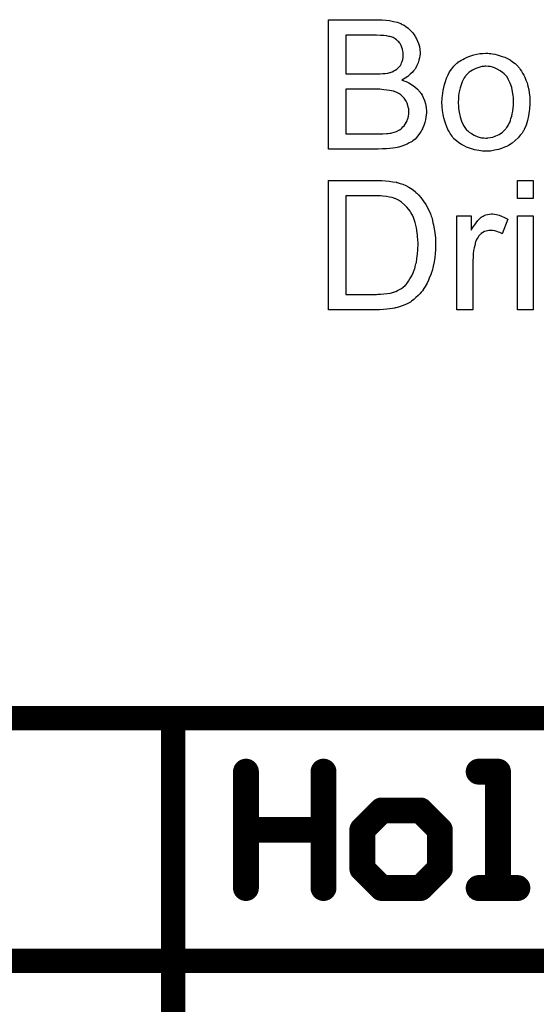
# Model space of a CAD drawing. Extents: x -2 to 8.5, y -2.9 to 5.2.
# Tile 3 of 207: x -0.4 to -0.1, y -2.2 to -1.6. Entities that reach past the tile are written whole.
import ezdxf

# ---------------------------------------------------------------- set-up
doc = ezdxf.new("R2010")
doc.units = 0
doc.layers.get('0').update_dxf_attribs({"linetype": 'CONTINUOUS'})
doc.layers.add('acc-ni-360-20-out-a_drawing_1', color=1, linetype='CONTINUOUS')
doc.layers.add('acc-ni-360-20-out-a_legend_bot', color=1, linetype='CONTINUOUS')

# ---------------------------------------------------------------- blocks, each defined once
blk = doc.blocks.new('D46')
at = {"const_width": 0.0075}
blk.add_lwpolyline([(-0.00375, 0, 1), (0.00375, 0, 1)], format="xyb", close=True, dxfattribs=at)
blk = doc.blocks.new('D47')
at = {"const_width": 0.008}
blk.add_lwpolyline([(-0.004, 0, 1), (0.004, 0, 1)], format="xyb", close=True, dxfattribs=at)

msp = doc.modelspace()

# ---------------------------------------------------------------- linework, layer by layer
at = {"layer": 'acc-ni-360-20-out-a_drawing_1', "color": 1}
for points in [[(-0.183323, -1.67154), (-0.181009, -1.671656), (-0.178695, -1.671887), (-0.176381, -1.672234), (-0.174414, -1.672581), (-0.174299, -1.672581), (-0.174067, -1.672697), (-0.17372, -1.672697), (-0.173257, -1.672928), (-0.171985, -1.673275), (-0.170365, -1.673854), (-0.168514, -1.674664), (-0.166547, -1.675705), (-0.16458, -1.676862), (-0.162729, -1.678366), (-0.162613, -1.678482), (-0.162497, -1.678598), (-0.16215, -1.678945), (-0.161687, -1.679292), (-0.16053, -1.680449), (-0.159142, -1.682069), (-0.157638, -1.684035), (-0.156018, -1.68635), (-0.154514, -1.689011), (-0.153241, -1.692019), (-0.153241, -1.692134), (-0.153125, -1.692366), (-0.152894, -1.692829), (-0.152778, -1.693523), (-0.152431, -1.694333), (-0.1522, -1.695258), (-0.151969, -1.6963), (-0.151621, -1.697572), (-0.151274, -1.698845), (-0.151043, -1.700349), (-0.150464, -1.703589), (-0.150117, -1.707176), (-0.150002, -1.711109), (-0.150002, -1.711225), (-0.150002, -1.711456), (-0.150002, -1.712035), (-0.150002, -1.712613), (-0.150117, -1.713423), (-0.150117, -1.714349), (-0.150233, -1.716547), (-0.15058, -1.719093), (-0.150927, -1.721754), (-0.151506, -1.724531), (-0.1522, -1.727307), (-0.1522, -1.727423), (-0.152316, -1.727654), (-0.152431, -1.728002), (-0.152547, -1.728464), (-0.15301, -1.729737), (-0.153704, -1.731357), (-0.154398, -1.733208), (-0.155324, -1.735059), (-0.156481, -1.737026), (-0.157638, -1.738877), (-0.157754, -1.739109), (-0.158216, -1.739687), (-0.158911, -1.740497), (-0.159836, -1.741538), (-0.160877, -1.742695), (-0.16215, -1.743852), (-0.163423, -1.745125), (-0.164927, -1.746166), (-0.165158, -1.746282), (-0.165621, -1.746629), (-0.166431, -1.747092), (-0.167588, -1.74767), (-0.168976, -1.748365), (-0.170596, -1.748943), (-0.172447, -1.749637), (-0.17453, -1.750216), (-0.174761, -1.750216), (-0.175108, -1.750332), (-0.175456, -1.750447), (-0.176613, -1.750563), (-0.178232, -1.750794), (-0.180084, -1.751026), (-0.182282, -1.751257), (-0.184712, -1.751373), (-0.187373, -1.751489), (-0.216182, -1.751489), (-0.216182, -1.671424), (-0.185406, -1.671424), (-0.183323, -1.67154)], [(-0.089606, -1.682647), (-0.099441, -1.682647), (-0.099441, -1.671424), (-0.089606, -1.671424), (-0.089606, -1.682647)], [(-0.187026, -1.680912), (-0.205538, -1.680912), (-0.205538, -1.742001), (-0.186563, -1.742001), (-0.185753, -1.741886), (-0.184017, -1.74177), (-0.18205, -1.741654), (-0.179968, -1.741423), (-0.177885, -1.741076), (-0.17615, -1.740613), (-0.175918, -1.740497), (-0.17534, -1.740381), (-0.17453, -1.740034), (-0.173489, -1.739572), (-0.172332, -1.738877), (-0.171175, -1.738183), (-0.170018, -1.737373), (-0.168861, -1.736448), (-0.168745, -1.736216), (-0.168282, -1.735753), (-0.167588, -1.734944), (-0.166778, -1.733786), (-0.165852, -1.732282), (-0.164811, -1.730547), (-0.163886, -1.72858), (-0.163076, -1.726382), (-0.163076, -1.726266), (-0.16296, -1.726035), (-0.162844, -1.725688), (-0.162729, -1.725225), (-0.162613, -1.724646), (-0.162381, -1.723836), (-0.16215, -1.723026), (-0.161919, -1.722101), (-0.161572, -1.719787), (-0.161225, -1.717126), (-0.160993, -1.714118), (-0.160877, -1.710878), (-0.160877, -1.710762), (-0.160877, -1.710299), (-0.160877, -1.709721), (-0.160993, -1.708795), (-0.160993, -1.707754), (-0.161109, -1.706597), (-0.161225, -1.705209), (-0.16134, -1.70382), (-0.161919, -1.700696), (-0.162613, -1.697457), (-0.163654, -1.694448), (-0.164348, -1.692944), (-0.165043, -1.691672), (-0.165043, -1.691556), (-0.165274, -1.691325), (-0.165505, -1.690977), (-0.165737, -1.690515), (-0.166662, -1.689358), (-0.167819, -1.687969), (-0.169323, -1.686465), (-0.171059, -1.684961), (-0.173026, -1.683688), (-0.175108, -1.682647), (-0.17534, -1.682531), (-0.175918, -1.682416), (-0.17696, -1.682069), (-0.178464, -1.681722), (-0.180315, -1.68149), (-0.182629, -1.681143), (-0.184017, -1.681027), (-0.185522, -1.681027), (-0.187026, -1.680912)], [(-0.113556, -1.69225), (-0.112283, -1.692482), (-0.110779, -1.692944), (-0.109159, -1.693523), (-0.107308, -1.694333), (-0.105341, -1.695374), (-0.108928, -1.704399), (-0.109044, -1.704283), (-0.109507, -1.704052), (-0.110201, -1.703705), (-0.111126, -1.703357), (-0.112168, -1.70301), (-0.11344, -1.702663), (-0.114713, -1.702432), (-0.115986, -1.702316), (-0.116564, -1.702316), (-0.117143, -1.702432), (-0.117953, -1.702547), (-0.118763, -1.702779), (-0.119804, -1.703126), (-0.120845, -1.703589), (-0.121771, -1.704283), (-0.121886, -1.704399), (-0.122234, -1.70463), (-0.122581, -1.705093), (-0.123159, -1.705671), (-0.123738, -1.706481), (-0.124316, -1.707407), (-0.124895, -1.708448), (-0.125358, -1.709721), (-0.125473, -1.709952), (-0.125589, -1.710647), (-0.12582, -1.711688), (-0.126167, -1.713076), (-0.126514, -1.714812), (-0.126746, -1.716779), (-0.126862, -1.718861), (-0.126977, -1.721175), (-0.126977, -1.751489), (-0.136812, -1.751489), (-0.136812, -1.693407), (-0.127903, -1.693407), (-0.127903, -1.7022), (-0.127787, -1.702085), (-0.127324, -1.701275), (-0.126746, -1.700234), (-0.12582, -1.698961), (-0.124895, -1.697688), (-0.123853, -1.6963), (-0.122812, -1.695143), (-0.121771, -1.694217), (-0.121655, -1.694101), (-0.121308, -1.69387), (-0.120614, -1.693523), (-0.11992, -1.693176), (-0.118994, -1.692829), (-0.117837, -1.692482), (-0.11668, -1.69225), (-0.115407, -1.692134), (-0.114597, -1.692134), (-0.113556, -1.69225)], [(-0.089606, -1.751489), (-0.099441, -1.751489), (-0.099441, -1.693407), (-0.089606, -1.693407), (-0.089606, -1.751489)]]:
    msp.add_lwpolyline(points, dxfattribs=at)
for points, const_width in [([(-1.463059, -2.004006), (3.62155, -2.004006)], 0.015), ([(-0.312341, -2.754006), (-0.312341, -2.004006)], 0.015), ([(-0.267341, -2.03703), (-0.267341, -2.109006)], 0.016), ([(-0.219357, -2.073018), (-0.219357, -2.03703)], 0.016), ([(-0.219357, -2.03703), (-0.219357, -2.109006)], 0.016), ([(-0.111392, -2.03703), (-0.123388, -2.03703)], 0.016), ([(-0.111392, -2.109006), (-0.111392, -2.03703)], 0.016), ([(-0.183369, -2.061022), (-0.195365, -2.073018)], 0.016), ([(-0.159376, -2.061022), (-0.183369, -2.061022)], 0.016), ([(-0.14738, -2.073018), (-0.159376, -2.061022)], 0.016), ([(-0.267341, -2.109006), (-0.267341, -2.073018)], 0.016), ([(-0.267341, -2.073018), (-0.219357, -2.073018)], 0.016), ([(-0.195365, -2.073018), (-0.195365, -2.09701)], 0.016), ([(-0.14738, -2.09701), (-0.14738, -2.073018)], 0.016), ([(-0.195365, -2.09701), (-0.183369, -2.109006)], 0.016), ([(-0.159376, -2.109006), (-0.14738, -2.09701)], 0.016), ([(-0.183369, -2.109006), (-0.159376, -2.109006)], 0.016), ([(-0.123388, -2.109006), (-0.099396, -2.109006)], 0.016), ([(-0.099396, -2.109006), (-0.111392, -2.109006)], 0.016), ([(-1.463059, -2.154006), (3.62155, -2.154006)], 0.015)]:
    msp.add_lwpolyline(points, dxfattribs=dict(at, const_width=const_width))
at = {"layer": 'acc-ni-360-20-out-a_legend_bot', "color": 1}
for points in [[(-0.183902, -1.572176), (-0.182976, -1.572176), (-0.180893, -1.572408), (-0.178579, -1.572639), (-0.17615, -1.573102), (-0.17372, -1.57368), (-0.171522, -1.57449), (-0.171406, -1.57449), (-0.17129, -1.574606), (-0.170596, -1.574953), (-0.169555, -1.575532), (-0.168398, -1.576341), (-0.16701, -1.577383), (-0.165505, -1.578656), (-0.164117, -1.580275), (-0.162844, -1.582011), (-0.162729, -1.582242), (-0.162381, -1.582936), (-0.161803, -1.583862), (-0.161225, -1.58525), (-0.160646, -1.58687), (-0.160067, -1.588606), (-0.15972, -1.590573), (-0.159605, -1.59254), (-0.159605, -1.592771), (-0.159605, -1.593349), (-0.15972, -1.594391), (-0.159952, -1.595663), (-0.160299, -1.597168), (-0.160877, -1.598787), (-0.161572, -1.600407), (-0.162497, -1.602143), (-0.162613, -1.602374), (-0.16296, -1.602837), (-0.163654, -1.603762), (-0.16458, -1.604688), (-0.165737, -1.605845), (-0.167125, -1.607118), (-0.168861, -1.608275), (-0.170828, -1.609432), (-0.170712, -1.609432), (-0.170481, -1.609547), (-0.170133, -1.609663), (-0.169671, -1.609895), (-0.168282, -1.610357), (-0.166662, -1.611167), (-0.164927, -1.612208), (-0.16296, -1.613481), (-0.161225, -1.614985), (-0.159605, -1.616836), (-0.159489, -1.617068), (-0.159026, -1.617762), (-0.158332, -1.618803), (-0.157638, -1.620192), (-0.156944, -1.622043), (-0.156249, -1.62401), (-0.155787, -1.626324), (-0.155671, -1.628869), (-0.155671, -1.628985), (-0.155671, -1.629101), (-0.155671, -1.629795), (-0.155787, -1.630952), (-0.156018, -1.63234), (-0.156249, -1.63396), (-0.156712, -1.635696), (-0.157291, -1.637547), (-0.158101, -1.639398), (-0.158216, -1.639629), (-0.158563, -1.640208), (-0.159026, -1.641018), (-0.15972, -1.642175), (-0.160646, -1.643332), (-0.161572, -1.644604), (-0.162729, -1.645877), (-0.164001, -1.646918), (-0.164117, -1.647034), (-0.16458, -1.647381), (-0.16539, -1.647844), (-0.166431, -1.648307), (-0.167704, -1.649001), (-0.169208, -1.649695), (-0.170828, -1.650274), (-0.172794, -1.650852), (-0.173026, -1.650852), (-0.17372, -1.651084), (-0.174877, -1.651199), (-0.176381, -1.651431), (-0.178232, -1.651662), (-0.180431, -1.651894), (-0.18286, -1.652009), (-0.185637, -1.652125), (-0.216182, -1.652125), (-0.216182, -1.572061), (-0.184712, -1.572061), (-0.183902, -1.572176)], [(-0.186563, -1.581548), (-0.205538, -1.581548), (-0.205538, -1.605614), (-0.185869, -1.605614), (-0.184364, -1.605498), (-0.182745, -1.605382), (-0.181125, -1.605266), (-0.179505, -1.605035), (-0.178232, -1.604804), (-0.178001, -1.604688), (-0.177538, -1.604572), (-0.176844, -1.604225), (-0.175918, -1.603762), (-0.174993, -1.6033), (-0.173952, -1.602605), (-0.17291, -1.60168), (-0.1721, -1.600754), (-0.171985, -1.600639), (-0.171753, -1.600291), (-0.171406, -1.599597), (-0.171059, -1.598787), (-0.170712, -1.597862), (-0.170365, -1.596705), (-0.170133, -1.595316), (-0.170018, -1.593812), (-0.170018, -1.593581), (-0.170018, -1.593118), (-0.170133, -1.592424), (-0.170249, -1.591498), (-0.170481, -1.590341), (-0.170828, -1.589184), (-0.17129, -1.588027), (-0.171985, -1.58687), (-0.1721, -1.586755), (-0.172332, -1.586407), (-0.172794, -1.585829), (-0.173373, -1.58525), (-0.174183, -1.584556), (-0.175108, -1.583862), (-0.176266, -1.583168), (-0.177538, -1.582705), (-0.177654, -1.582705), (-0.178232, -1.582474), (-0.179042, -1.582358), (-0.180315, -1.582127), (-0.18205, -1.581895), (-0.184017, -1.581779), (-0.186563, -1.581548)], [(-0.116911, -1.592887), (-0.11587, -1.593002), (-0.114713, -1.593234), (-0.11344, -1.593465), (-0.111936, -1.593697), (-0.108812, -1.594738), (-0.107193, -1.595316), (-0.105573, -1.596126), (-0.103953, -1.596936), (-0.102333, -1.598093), (-0.100829, -1.59925), (-0.099325, -1.600639), (-0.099209, -1.600754), (-0.098978, -1.600986), (-0.098631, -1.601448), (-0.098168, -1.602027), (-0.09759, -1.602837), (-0.096895, -1.603878), (-0.096201, -1.605035), (-0.095507, -1.606308), (-0.094813, -1.607696), (-0.094118, -1.609432), (-0.093424, -1.611167), (-0.092846, -1.613134), (-0.092383, -1.615217), (-0.092036, -1.617415), (-0.091805, -1.619729), (-0.091689, -1.622274), (-0.091689, -1.62239), (-0.091689, -1.622737), (-0.091689, -1.623316), (-0.091689, -1.624126), (-0.091805, -1.625051), (-0.09192, -1.626208), (-0.09192, -1.627365), (-0.092152, -1.628638), (-0.092499, -1.63153), (-0.093193, -1.634423), (-0.094003, -1.637315), (-0.09516, -1.639976), (-0.09516, -1.640092), (-0.095275, -1.640208), (-0.095507, -1.640555), (-0.095738, -1.641018), (-0.096548, -1.642175), (-0.09759, -1.643563), (-0.098978, -1.645183), (-0.100713, -1.646803), (-0.10268, -1.648423), (-0.104994, -1.649927), (-0.10511, -1.649927), (-0.105226, -1.650042), (-0.105573, -1.650274), (-0.106151, -1.650505), (-0.10673, -1.650737), (-0.107424, -1.650968), (-0.109159, -1.651662), (-0.111126, -1.652241), (-0.113556, -1.652819), (-0.116102, -1.653282), (-0.118878, -1.653398), (-0.120035, -1.653398), (-0.120961, -1.653282), (-0.122002, -1.653166), (-0.123159, -1.652935), (-0.124548, -1.652704), (-0.125936, -1.652472), (-0.12906, -1.651546), (-0.130795, -1.650852), (-0.132415, -1.650158), (-0.134035, -1.649233), (-0.135655, -1.648191), (-0.137159, -1.647034), (-0.138663, -1.645646), (-0.138779, -1.64553), (-0.13901, -1.645299), (-0.139357, -1.644836), (-0.13982, -1.644142), (-0.140399, -1.643332), (-0.140977, -1.642406), (-0.141671, -1.641249), (-0.142365, -1.639861), (-0.14306, -1.638357), (-0.143754, -1.636621), (-0.144332, -1.63477), (-0.144911, -1.632803), (-0.145374, -1.630605), (-0.145721, -1.628291), (-0.145952, -1.625745), (-0.146068, -1.623084), (-0.146068, -1.622853), (-0.146068, -1.62239), (-0.145952, -1.62158), (-0.145952, -1.620423), (-0.145836, -1.61915), (-0.145605, -1.617531), (-0.145374, -1.615911), (-0.144911, -1.61406), (-0.144448, -1.612208), (-0.143869, -1.610242), (-0.143175, -1.608159), (-0.14225, -1.606192), (-0.141324, -1.604341), (-0.140051, -1.60249), (-0.138779, -1.600754), (-0.137159, -1.59925), (-0.137043, -1.599134), (-0.136812, -1.599019), (-0.136349, -1.598672), (-0.13577, -1.598209), (-0.135076, -1.597746), (-0.134151, -1.597168), (-0.133225, -1.596589), (-0.132068, -1.596011), (-0.130795, -1.595432), (-0.129407, -1.594853), (-0.126283, -1.593812), (-0.122696, -1.593002), (-0.120845, -1.592887), (-0.118878, -1.592771), (-0.117721, -1.592771), (-0.116911, -1.592887)], [(-0.118878, -1.60087), (-0.119573, -1.60087), (-0.120151, -1.600986), (-0.121424, -1.601101), (-0.123159, -1.601564), (-0.125126, -1.602258), (-0.127209, -1.603184), (-0.129176, -1.604572), (-0.130217, -1.605498), (-0.131143, -1.606424), (-0.131143, -1.606539), (-0.131374, -1.606655), (-0.131605, -1.607002), (-0.131952, -1.607465), (-0.132299, -1.608043), (-0.132647, -1.608737), (-0.133109, -1.609663), (-0.133572, -1.610589), (-0.134035, -1.611746), (-0.134498, -1.612903), (-0.134845, -1.614291), (-0.135192, -1.615795), (-0.135539, -1.617415), (-0.13577, -1.61915), (-0.135886, -1.621117), (-0.136002, -1.623084), (-0.136002, -1.6232), (-0.136002, -1.623547), (-0.136002, -1.624126), (-0.135886, -1.624936), (-0.135886, -1.625861), (-0.13577, -1.626902), (-0.135423, -1.629332), (-0.134845, -1.632109), (-0.133919, -1.634886), (-0.132762, -1.637547), (-0.131952, -1.638704), (-0.131143, -1.639861), (-0.131027, -1.639861), (-0.130911, -1.640092), (-0.130217, -1.640671), (-0.129176, -1.641596), (-0.127787, -1.642522), (-0.126052, -1.643563), (-0.123969, -1.644489), (-0.121539, -1.645067), (-0.120267, -1.645183), (-0.118878, -1.645299), (-0.118184, -1.645299), (-0.117606, -1.645183), (-0.116333, -1.644952), (-0.114597, -1.644604), (-0.112746, -1.64391), (-0.110664, -1.642985), (-0.108697, -1.641596), (-0.107655, -1.640671), (-0.10673, -1.639745), (-0.106614, -1.639629), (-0.106498, -1.639514), (-0.106267, -1.639167), (-0.10592, -1.638704), (-0.105573, -1.638125), (-0.10511, -1.637431), (-0.104647, -1.636505), (-0.104184, -1.63558), (-0.103722, -1.634423), (-0.103374, -1.63315), (-0.102912, -1.631762), (-0.102565, -1.630258), (-0.102218, -1.628522), (-0.101986, -1.626787), (-0.101755, -1.62482), (-0.101755, -1.622737), (-0.101755, -1.622621), (-0.101755, -1.622274), (-0.101755, -1.621696), (-0.10187, -1.621002), (-0.10187, -1.620076), (-0.101986, -1.619035), (-0.102333, -1.616605), (-0.102912, -1.61406), (-0.103837, -1.611283), (-0.10511, -1.608737), (-0.105804, -1.607465), (-0.10673, -1.606424), (-0.10673, -1.606308), (-0.106961, -1.606192), (-0.107655, -1.605498), (-0.108697, -1.604688), (-0.110085, -1.603647), (-0.111821, -1.602605), (-0.113903, -1.60168), (-0.116217, -1.601101), (-0.11749, -1.600986), (-0.118878, -1.60087)], [(-0.18448, -1.615101), (-0.205538, -1.615101), (-0.205538, -1.642638), (-0.182745, -1.642638), (-0.180315, -1.642522), (-0.179274, -1.642406), (-0.178348, -1.642291), (-0.178232, -1.642291), (-0.17777, -1.642175), (-0.177075, -1.642059), (-0.176266, -1.641828), (-0.174299, -1.641133), (-0.172332, -1.640208), (-0.172216, -1.640092), (-0.171869, -1.639861), (-0.171406, -1.639514), (-0.170828, -1.639051), (-0.170249, -1.638357), (-0.169439, -1.637662), (-0.168861, -1.636737), (-0.168167, -1.635696), (-0.168051, -1.63558), (-0.167935, -1.635233), (-0.167704, -1.634539), (-0.167357, -1.633729), (-0.16701, -1.632803), (-0.166778, -1.631646), (-0.166662, -1.630258), (-0.166547, -1.628869), (-0.166547, -1.628638), (-0.166547, -1.628175), (-0.166662, -1.627249), (-0.166894, -1.626208), (-0.167125, -1.625051), (-0.167588, -1.623778), (-0.168167, -1.622506), (-0.168976, -1.621233), (-0.169092, -1.621117), (-0.169439, -1.620655), (-0.169902, -1.620076), (-0.170596, -1.619382), (-0.171522, -1.618572), (-0.172679, -1.617762), (-0.173952, -1.617068), (-0.175456, -1.616489), (-0.175687, -1.616374), (-0.17615, -1.616258), (-0.177191, -1.616027), (-0.178464, -1.615795), (-0.180084, -1.615564), (-0.18205, -1.615332), (-0.18448, -1.615101)]]:
    msp.add_lwpolyline(points, dxfattribs=at)

# ---------------------------------------------------------------- block references
at = {"layer": 'acc-ni-360-20-out-a_drawing_1'}
for name, p in [('D46', (-0.312341, -2.004006)), ('D47', (-0.267341, -2.03703)), ('D47', (-0.219357, -2.03703)), ('D47', (-0.123388, -2.03703)), ('D47', (-0.111392, -2.03703)), ('D47', (-0.183369, -2.061022)), ('D47', (-0.159376, -2.061022)), ('D47', (-0.267341, -2.073018)), ('D47', (-0.219357, -2.073018)), ('D47', (-0.195365, -2.073018)), ('D47', (-0.14738, -2.073018)), ('D47', (-0.195365, -2.09701)), ('D47', (-0.14738, -2.09701)), ('D47', (-0.267341, -2.109006)), ('D47', (-0.219357, -2.109006)), ('D47', (-0.183369, -2.109006)), ('D47', (-0.183369, -2.109006)), ('D47', (-0.159376, -2.109006)), ('D47', (-0.123388, -2.109006)), ('D47', (-0.111392, -2.109006)), ('D47', (-0.099396, -2.109006))]:
    msp.add_blockref(name, p, dxfattribs=at)

doc.saveas('drawing.dxf')
